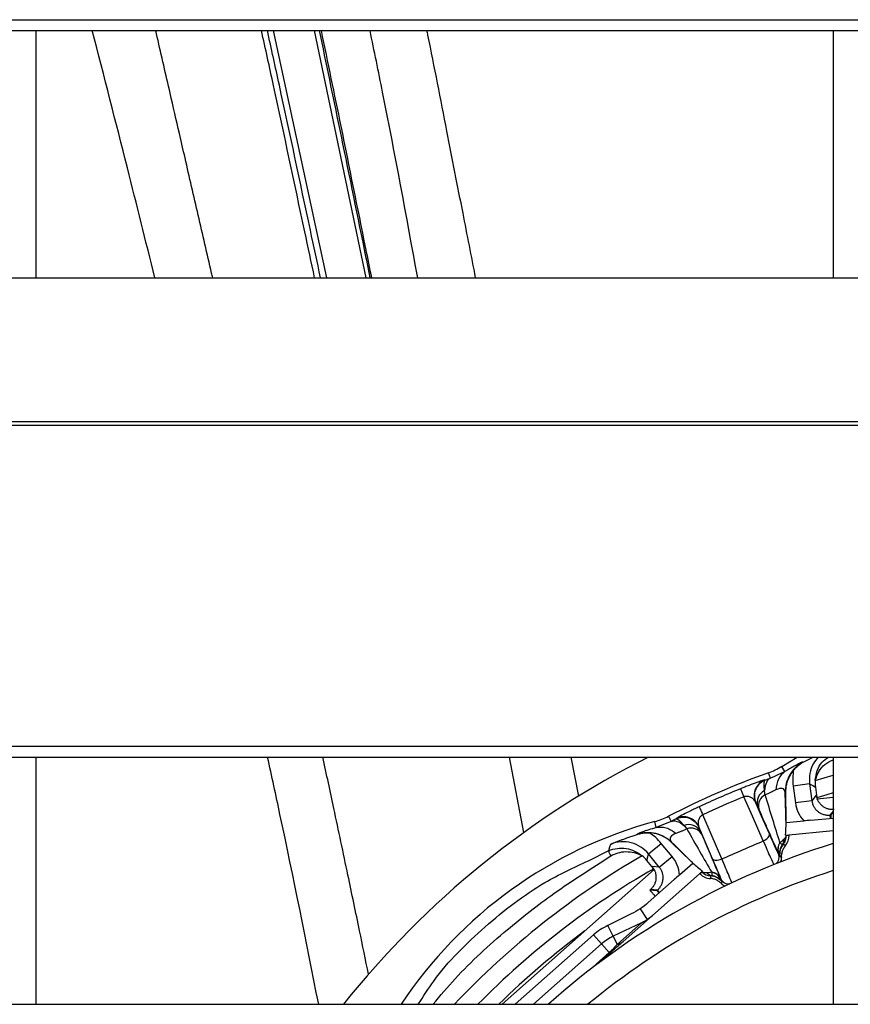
# Model space of a CAD drawing. Header units: millimetres. Extents: x 0 to 39025, y -31299 to 8400.
# Tile 156 of 209: x 6890 to 6940, y 6997 to 7056. Entities that reach past the tile are written whole.
import ezdxf

# ---------------------------------------------------------------- set-up
doc = ezdxf.new("R2010")
doc.units = ezdxf.units.MM

# ---------------------------------------------------------------- blocks, each defined once
blk = doc.blocks.new('Adapt 2 S (spredaj)')
at = {"linetype": 'Continuous', "lineweight": 25}
for p, q in [((7.21, 589.135), (1142.79, 589.135)), ((7.21, 588.484), (1142.79, 588.484)), ((287, 573.6), (287, 588.484)), ((304.51, 573.6), (301.297, 588.484)), ((303.736, 588.484), (306.858, 573.6)), ((335, 588.484), (335, 573.6)), ((247, 573.6), (818, 573.6)), ((16.213, 564.934), (1133.335, 564.934)), ((16.213, 564.715), (1133.335, 564.715)), ((7.21, 545.385), (1142.79, 545.385)), ((7.21, 544.734), (1142.79, 544.734)), ((287, 529.85), (287, 544.734)), ((316.372, 540.191), (315.501, 544.734)), ((319.684, 542.392), (319.223, 544.734)), ((331.904, 544.178), (332.836, 544.734)), ((333.173, 544.439), (333.194, 544.428)), ((333.194, 544.428), (333.797, 544.734)), ((335, 544.734), (335, 529.85)), ((331.223, 543.457), (331.103, 543.79)), ((332.099, 543.864), (331.476, 543.575)), ((332.099, 543.864), (331.904, 544.178)), ((330.893, 543.361), (330.832, 543.344)), ((330.91, 543.346), (330.893, 543.361)), ((331.476, 543.575), (331.223, 543.457)), ((333.585, 543.126), (332.594, 542.994)), ((333.585, 543.126), (333.721, 542.106)), ((333.923, 543.326), (335, 543.641)), ((329.43, 542.829), (329.627, 542.341)), ((332.132, 542.582), (332.161, 540.926)), ((332.594, 542.994), (332.729, 541.974)), ((333.936, 542.934), (334.022, 542.291)), ((333.721, 542.106), (332.729, 541.974)), ((333.988, 542.443), (333.721, 542.106)), ((334.041, 542.229), (335, 542.321)), ((330.677, 541.258), (330.517, 541.619)), ((335, 541.485), (334.807, 541.242)), ((334.855, 541.247), (335, 541.426)), ((324.35, 540.495), (324.254, 540.852)), ((324.987, 540.754), (324.35, 540.495)), ((325.246, 540.859), (324.987, 540.754)), ((325.084, 541.173), (325.246, 540.859)), ((325.542, 541.034), (325.541, 541.011)), ((325.595, 541.067), (325.542, 541.034)), ((332.162, 540.792), (333.229, 540.895)), ((333.656, 540.936), (335, 541.066)), ((334.807, 541.242), (334.855, 541.247)), ((334.807, 541.242), (334.826, 541.049)), ((323.191, 540.079), (323.198, 540.102)), ((323.364, 540.17), (323.198, 540.102)), ((326.909, 540.54), (326.908, 540.517)), ((327.072, 540.121), (327.225, 539.761)), ((332.129, 540.036), (335, 540.312)), ((323.877, 538.905), (324.65, 539.54)), ((325.303, 538.745), (324.65, 539.54)), ((326.458, 538.446), (325.266, 539.597)), ((332.186, 540.03), (332.347, 540.033)), ((332.347, 540.033), (332.346, 540.057)), ((320.27, 538.498), (321.486, 539.108)), ((324.531, 538.11), (323.877, 538.905)), ((331.727, 538.902), (331.706, 538.911)), ((332.107, 539.391), (332.001, 539.488)), ((332.119, 539.38), (332.107, 539.391)), ((324.186, 538.02), (323.778, 538.517)), ((324.531, 538.11), (325.303, 538.745)), ((325.751, 537.644), (326.554, 538.354)), ((331.893, 538.684), (331.882, 538.691)), ((315.056, 529.85), (324.222, 537.959)), ((324.531, 538.11), (324.102, 538.144)), ((324.117, 535.196), (327.13, 537.862)), ((326.984, 537.701), (326.967, 537.718)), ((327.095, 537.816), (326.984, 537.701)), ((323.866, 535.975), (325.43, 537.36)), ((328.233, 537.383), (328.241, 537.404)), ((328.305, 537.237), (328.28, 537.113)), ((323.958, 536.724), (323.998, 536.76)), ((324.421, 536.726), (323.998, 536.76)), ((324.385, 536.694), (324.421, 536.726)), ((324.55, 536.581), (324.421, 536.726)), ((323.374, 535.596), (323.802, 534.953)), ((322.842, 535.289), (321.437, 534.601)), ((323.467, 534.764), (321.748, 533.946)), ((323.467, 534.764), (321.984, 533.452)), ((324.117, 535.196), (322.355, 533.637)), ((321.748, 533.946), (321.437, 534.601)), ((320.57, 534.027), (315.849, 529.85)), ((321.05, 533.484), (320.57, 534.027)), ((321.748, 533.946), (321.984, 533.452)), ((321.05, 533.484), (316.942, 529.85)), ((321.05, 533.484), (321.513, 532.96)), ((321.513, 532.96), (320.348, 531.93)), ((321.547, 532.923), (320.899, 532.349)), ((321.547, 532.923), (321.513, 532.96)), ((247, 529.85), (818, 529.85))]:
    blk.add_line(p, q, dxfattribs=at)
at = {"linetype": 'Continuous', "lineweight": 25, "flags": 128}
for points in [[(333.585, 543.126), (333.782, 543.019), (333.936, 542.934)], [(332.132, 542.582), (332.121, 542.588), (332.113, 542.593)], [(335, 542.578), (334.626, 542.469), (334.023, 542.287)], [(330.794, 539.69), (330.143, 541.169), (329.627, 542.341)], [(331.164, 540.11), (330.692, 541.181), (330.321, 542.024)], [(330.338, 542.009), (330.329, 542.017), (330.321, 542.024)], [(326.928, 541.741), (326.933, 541.731), (326.945, 541.705), (326.964, 541.664), (326.99, 541.609), (327.022, 541.54), (327.06, 541.458), (327.103, 541.366), (327.151, 541.264)], [(328.293, 538.603), (327.656, 540.088), (327.151, 541.264)], [(327.734, 538.618), (327.272, 539.694), (326.909, 540.54)], [(330.794, 539.69), (330.882, 539.733), (330.963, 539.783), (331.035, 539.838), (331.093, 539.896), (331.137, 539.954), (331.164, 540.01), (331.173, 540.063), (331.164, 540.11)], [(321.486, 539.108), (321.55, 539.325), (321.601, 539.496)], [(325.271, 539.618), (325.268, 539.606), (325.266, 539.597)], [(323.778, 538.517), (323.833, 538.734), (323.877, 538.905)], [(327.734, 538.618), (327.762, 538.58), (327.807, 538.551), (327.867, 538.532), (327.939, 538.524), (328.021, 538.528), (328.11, 538.543), (328.202, 538.568), (328.293, 538.603)], [(331.882, 538.691), (331.828, 538.724), (331.785, 538.751)]]:
    blk.add_lwpolyline(points, dxfattribs=at)
at = {"linetype": 'Continuous', "lineweight": 25}
for centre, radius, start, end in [((348.5, 495.55), 55, 116.58796, 141.41783), ((348.5, 495.55), 51.281, 109.83109, 117.16891), ((329.672, 547.759), 4.219, 289.83109, 301.93907), ((331.238, 542.422), 1, 110.22542, 203.48578), ((348.5, 495.55), 50.98, 111.96662, 115.03338), ((331.274, 541.987), 0.849, 118.5473, 196.75444), ((331.262, 541.792), 0.765, 117.80877, 193.07128), ((348.5, 495.55), 50.454, 111.96662, 115.03338), ((331.175, 515.132), 26.635, 105.06093, 146.45639), ((323.158, 544.926), 4.219, 285.06093, 297.16891), ((325.992, 540.141), 1, 23.51422, 116.77458), ((326.286, 539.818), 0.849, 30.24492, 108.45238), ((326.437, 539.694), 0.765, 33.92902, 109.19165), ((348.5, 495.55), 46, 107.06631, 131.78485), ((332.406, 539.185), 0.736, 146.5833, 201.13952), ((332.425, 539.174), 0.749, 146.85769, 201.27753), ((331.347, 540.016), 0.84, 321.12382, 1), ((331.347, 540.016), 1, 320.53851, 1), ((322.051, 539.148), 0.567, 184.00317, 220.00713), ((331.248, 538.711), 0.5, 307.25488, 23.49478), ((332.779, 538.861), 1, 141.12088, 186.3247), ((348.5, 495.55), 49.95, 120.03245, 136.6316), ((348.5, 495.55), 48.928, 119.78875, 135.48991), ((348.5, 495.55), 44.447, 107.68187, 129.49292), ((327.678, 538.421), 0.84, 226, 265.87618), ((327.843, 538.3), 0.708, 229.6451, 256.96773), ((327.564, 537.08), 0.736, 25.8604, 80.41617), ((327.558, 537.058), 0.749, 25.72268, 80.14232), ((327.678, 538.421), 1, 226, 266.46144), ((327.546, 536.585), 1, 40.6753, 85.87912), ((327.537, 536.639), 0.982, 39.09167, 81.43537), ((328.7, 537.604), 0.5, 203.50522, 279.74512), ((348.5, 495.55), 48.047, 126.30933, 134.4482), ((323.038, 531.237), 3.725, 115.45385, 131.5), ((323.038, 531.237), 3, 115.45385, 131.5), ((321.814, 534.257), 0.823, 281.93285, 311.12852)]:
    blk.add_arc(centre, radius, start, end, dxfattribs=at)
for points, knots in [([(294.143, 573.6), (293.594, 575.803), (292.362, 580.753), (291.085, 585.725), (290.376, 588.484)], [0, 0, 0, 0, 0.445184, 1, 1, 1, 1]), ([(297.628, 573.6), (297.606, 573.692), (297.313, 574.945), (296.758, 577.347), (296.112, 580.152), (295.55, 582.6), (294.991, 585.025), (294.516, 587.09), (294.221, 588.351), (294.19, 588.484)], [0, 0, 0, 0, 0.018567, 0.253615, 0.485288, 0.584466, 0.746841, 0.973395, 1, 1, 1, 1]), ([(303.766, 573.6), (303.569, 574.52), (302.744, 578.368), (301.702, 583.33), (300.808, 587.379), (300.564, 588.484)], [0, 0, 0, 0, 0.186036, 0.777834, 1, 1, 1, 1]), ([(304.126, 573.6), (303.921, 574.556), (303.092, 578.414), (302.048, 583.376), (301.162, 587.389), (300.92, 588.484)], [0, 0, 0, 0, 0.193292, 0.779875, 1, 1, 1, 1]), ([(304.041, 588.484), (304.451, 586.514), (305.368, 582.11), (306.373, 577.147), (306.985, 574.163), (307.1, 573.6)], [0, 0, 0, 0, 0.396366, 0.886221, 1, 1, 1, 1]), ([(304.156, 588.484), (304.553, 586.563), (305.46, 582.182), (306.455, 577.219), (307.071, 574.186), (307.19, 573.6)], [0, 0, 0, 0, 0.386572, 0.881481, 1, 1, 1, 1]), ([(309.975, 573.6), (309.293, 577.321), (308.385, 582.274), (307.359, 587.247), (307.103, 588.484)], [0, 0, 0, 0, 0.751209, 1, 1, 1, 1]), ([(313.467, 573.6), (313.214, 574.894), (312.638, 577.83), (311.681, 582.698), (310.968, 586.366), (310.554, 588.389), (310.535, 588.484)], [0, 0, 0, 0, 0.26156, 0.593325, 0.98106, 1, 1, 1, 1]), ([(304.011, 529.85), (303.253, 533.669), (302.264, 538.645), (301.184, 543.585), (300.933, 544.734)], [0, 0, 0, 0, 0.767541, 1, 1, 1, 1]), ([(307.016, 531.662), (306.836, 532.533), (306.425, 534.525), (305.73, 537.852), (304.994, 541.338), (304.484, 543.704), (304.262, 544.734)], [0, 0, 0, 0, 0.1998493, 0.4566365, 0.7635481, 1, 1, 1, 1]), ([(333.173, 544.439), (333.171, 544.44), (333.166, 544.44), (333.15, 544.435), (333.129, 544.427), (333.105, 544.417), (333.06, 544.397), (332.982, 544.359), (332.85, 544.291), (332.696, 544.209), (332.535, 544.119), (332.383, 544.032), (332.246, 543.952), (332.147, 543.893), (332.099, 543.864)], [0, 0, 0, 0, 0.0695538, 0.1333415, 0.1913283, 0.2434748, 0.2897501, 0.4292561, 0.5486103, 0.6717835, 0.7826776, 0.857874, 0.9303287, 1, 1, 1, 1]), ([(333.173, 544.439), (333.018, 544.353), (332.869, 544.242), (332.602, 543.98), (332.483, 543.828), (332.293, 543.497), (332.221, 543.318), (332.13, 542.954), (332.11, 542.77), (332.113, 542.593)], [0, 0, 0, 0, 0.25, 0.25, 0.5, 0.5, 0.75, 0.75, 1, 1, 1, 1]), ([(334.109, 544.734), (334.001, 544.608), (333.757, 544.324), (333.562, 543.754), (333.577, 543.335), (333.585, 543.126)], [0, 0, 0, 0, 0.282808, 0.641352, 1, 1, 1, 1]), ([(333.923, 543.326), (333.954, 543.523), (334.016, 543.916), (334.282, 544.436), (334.583, 544.642), (334.717, 544.734)], [0, 0, 0, 0, 0.3576482, 0.7134093, 1, 1, 1, 1]), ([(333.923, 543.326), (333.987, 543.508), (334.112, 543.866), (334.474, 544.334), (334.823, 544.493), (335, 544.573)], [0, 0, 0, 0, 0.338253, 0.662913, 1, 1, 1, 1]), ([(332.099, 543.864), (331.937, 543.759), (331.8, 543.602), (331.615, 543.217), (331.566, 542.992), (331.558, 542.763)], [0, 0, 0, 0, 0.5, 0.5, 1, 1, 1, 1]), ([(332.622, 543.958), (332.591, 543.919), (332.528, 543.842), (332.445, 543.718), (332.37, 543.589), (332.305, 543.454), (332.238, 543.284), (332.178, 543.077), (332.136, 542.831), (332.133, 542.665), (332.132, 542.582)], [0, 0, 0, 0, 0.100487, 0.200217, 0.299709, 0.39949, 0.500079, 0.667028, 0.832858, 1, 1, 1, 1]), ([(330.832, 543.344), (330.814, 543.34), (330.765, 543.328), (330.444, 543.218), (330.037, 543.067), (329.688, 542.932), (329.516, 542.863), (329.43, 542.829)], [0, 0, 0, 0, 0.178832, 0.481567, 0.753185, 0.877402, 1, 1, 1, 1]), ([(330.91, 543.346), (330.796, 543.304), (330.681, 543.237), (330.478, 543.052), (330.393, 542.933), (330.28, 542.668), (330.253, 542.524), (330.259, 542.25), (330.29, 542.12), (330.338, 542.009)], [0, 0, 0, 0, 0.25, 0.25, 0.5, 0.5, 0.75, 0.75, 1, 1, 1, 1]), ([(330.869, 542.733), (330.865, 542.766), (330.858, 542.83), (330.852, 542.913), (330.848, 542.984), (330.846, 543.042), (330.846, 543.09), (330.848, 543.129), (330.851, 543.189), (330.86, 543.259), (330.88, 543.321), (330.9, 543.338), (330.91, 543.346)], [0, 0, 0, 0, 0.0948761, 0.1818666, 0.2609628, 0.3321626, 0.395469, 0.4508781, 0.4983799, 0.6723955, 0.839665, 1, 1, 1, 1]), ([(331.223, 543.458), (331.128, 543.419), (331.045, 543.337), (330.922, 543.089), (330.883, 542.923), (330.869, 542.733)], [0, 0, 0, 0, 0.5, 0.5, 1, 1, 1, 1]), ([(331.223, 543.457), (331.171, 543.439), (331.068, 543.403), (330.963, 543.365), (330.91, 543.346)], [0, 0, 0, 0, 0.501262, 1, 1, 1, 1]), ([(331.558, 542.763), (331.531, 542.749), (331.474, 542.721), (331.379, 542.674), (331.26, 542.617), (331.104, 542.546), (330.975, 542.496), (330.905, 542.469)], [0, 0, 0, 0, 0.149212, 0.308047, 0.476273, 0.713987, 1, 1, 1, 1]), ([(331.791, 539.591), (331.659, 540.03), (331.517, 540.497), (331.219, 541.462), (331.064, 541.96), (330.905, 542.469)], [0, 0, 0, 0, 0.5, 0.5, 1, 1, 1, 1]), ([(332.113, 542.593), (332.102, 542.741), (332.035, 542.82), (331.834, 542.867), (331.698, 542.832), (331.558, 542.763)], [0, 0, 0, 0, 0.5, 0.5, 1, 1, 1, 1]), ([(330.321, 542.024), (330.313, 542.04), (330.295, 542.077), (330.251, 542.141), (330.185, 542.213), (330.098, 542.278), (330.005, 542.326), (329.911, 542.356), (329.814, 542.37), (329.719, 542.367), (329.656, 542.349), (329.627, 542.341)], [0, 0, 0, 0, 0.085655, 0.190951, 0.357655, 0.508871, 0.632394, 0.748015, 0.842979, 0.926483, 1, 1, 1, 1]), ([(330.461, 541.743), (330.424, 541.827), (330.394, 541.893), (330.352, 541.984), (330.34, 542.007), (330.338, 542.009)], [0, 0, 0, 0, 0.5, 0.5, 1, 1, 1, 1]), ([(332.729, 541.974), (332.756, 541.776), (332.812, 541.581), (332.983, 541.212), (333.095, 541.043), (333.229, 540.895)], [0, 0, 0, 0, 0.5, 0.5, 1, 1, 1, 1]), ([(333.721, 542.106), (333.726, 542.073), (333.737, 542.007), (333.765, 541.911), (333.801, 541.82), (333.846, 541.735), (333.897, 541.655), (333.956, 541.581), (334.02, 541.514), (334.112, 541.433), (334.242, 541.348), (334.418, 541.276), (334.609, 541.235), (334.741, 541.24), (334.807, 541.242)], [0, 0, 0, 0, 0.065579, 0.130285, 0.194119, 0.257083, 0.319176, 0.380401, 0.440758, 0.500248, 0.620116, 0.743359, 0.869984, 1, 1, 1, 1]), ([(335.072, 541.575), (335.047, 541.573), (334.996, 541.569), (334.919, 541.571), (334.84, 541.579), (334.761, 541.593), (334.681, 541.615), (334.573, 541.654), (334.444, 541.721), (334.329, 541.81), (334.248, 541.89), (334.176, 541.974), (334.102, 542.084), (334.061, 542.182), (334.041, 542.229)], [0, 0, 0, 0, 0.0556917, 0.1132824, 0.1729492, 0.2348512, 0.2955935, 0.3644731, 0.4995825, 0.6339332, 0.7017783, 0.7628436, 0.8862934, 1, 1, 1, 1]), ([(326.928, 541.741), (326.844, 541.702), (326.676, 541.623), (326.34, 541.46), (325.952, 541.265), (325.653, 541.106), (325.611, 541.077), (325.595, 541.067)], [0, 0, 0, 0, 0.1227286, 0.24707, 0.5185843, 0.8212494, 1, 1, 1, 1]), ([(325.541, 541.011), (325.491, 540.986), (325.391, 540.934), (325.294, 540.884), (325.246, 540.859)], [0, 0, 0, 0, 0.498799, 1, 1, 1, 1]), ([(325.246, 540.859), (325.339, 540.902), (325.458, 540.906), (325.724, 540.825), (325.871, 540.74), (326.017, 540.624)], [0, 0, 0, 0, 0.5, 0.5, 1, 1, 1, 1]), ([(325.541, 541.011), (325.649, 541.066), (325.776, 541.105), (326.05, 541.126), (326.196, 541.108), (326.466, 541.01), (326.59, 540.931), (326.787, 540.74), (326.86, 540.629), (326.908, 540.517)], [0, 0, 0, 0, 0.25, 0.25, 0.5, 0.5, 0.75, 0.75, 1, 1, 1, 1]), ([(325.541, 541.011), (325.548, 541.013), (325.563, 541.016), (325.592, 541.009), (325.627, 540.994), (325.668, 540.968), (325.719, 540.929), (325.787, 540.87), (325.884, 540.775), (325.969, 540.678), (326.017, 540.624)], [0, 0, 0, 0, 0.09552, 0.193531, 0.293964, 0.396806, 0.502081, 0.624498, 0.790513, 1, 1, 1, 1]), ([(327.151, 541.264), (327.138, 541.257), (327.111, 541.242), (327.074, 541.215), (327.039, 541.184), (326.994, 541.136), (326.946, 541.067), (326.904, 540.978), (326.876, 540.877), (326.863, 540.769), (326.871, 540.673), (326.888, 540.597), (326.902, 540.559), (326.909, 540.54)], [0, 0, 0, 0, 0.035951, 0.073819, 0.114217, 0.157636, 0.252509, 0.368202, 0.487209, 0.642671, 0.80925, 0.907225, 1, 1, 1, 1]), ([(331.719, 538.92), (331.525, 539.353), (331.201, 540.079), (330.828, 540.919), (330.677, 541.258)], [0, 0, 0, 0, 0.5969653, 1, 1, 1, 1]), ([(334.855, 541.247), (334.855, 541.245), (334.854, 541.243), (334.855, 541.228), (334.856, 541.2), (334.86, 541.155), (334.866, 541.104), (334.87, 541.074), (334.872, 541.063), (334.873, 541.058), (334.874, 541.055), (334.875, 541.054), (334.876, 541.054)], [0, 0, 0, 0, 0.1523891, 0.2990436, 0.4409827, 0.7171055, 0.8918681, 0.9528129, 0.9780737, 0.9894175, 0.9947852, 1, 1, 1, 1]), ([(323.191, 540.079), (323.226, 540.089), (323.298, 540.111), (323.411, 540.138), (323.531, 540.159), (323.657, 540.173), (323.789, 540.181), (323.879, 540.178), (323.925, 540.177)], [0, 0, 0, 0, 0.151184, 0.308114, 0.471202, 0.640759, 0.816993, 1, 1, 1, 1]), ([(323.198, 540.102), (323.367, 540.156), (323.549, 540.19), (323.923, 540.207), (324.115, 540.189), (324.487, 540.103), (324.667, 540.033), (324.995, 539.852), (325.143, 539.741), (325.271, 539.618)], [0, 0, 0, 0, 0.25, 0.25, 0.5, 0.5, 0.75, 0.75, 1, 1, 1, 1]), ([(324.35, 540.495), (324.191, 540.448), (323.861, 540.351), (323.464, 540.218), (323.399, 540.187), (323.364, 540.17)], [0, 0, 0, 0, 0.299437, 0.622089, 1, 1, 1, 1]), ([(325.266, 539.597), (325.229, 539.631), (325.156, 539.698), (325.038, 539.789), (324.914, 539.872), (324.784, 539.946), (324.619, 540.024), (324.416, 540.098), (324.174, 540.156), (324.008, 540.17), (323.925, 540.177)], [0, 0, 0, 0, 0.100494, 0.20023, 0.299729, 0.399514, 0.500106, 0.667049, 0.83287, 1, 1, 1, 1]), ([(324.35, 540.495), (324.535, 540.541), (324.741, 540.535), (325.149, 540.411), (325.349, 540.293), (325.525, 540.139)], [0, 0, 0, 0, 0.5, 0.5, 1, 1, 1, 1]), ([(325.525, 540.139), (325.379, 540.085), (325.261, 540.009), (325.158, 539.83), (325.17, 539.727), (325.271, 539.618)], [0, 0, 0, 0, 0.5, 0.5, 1, 1, 1, 1]), ([(326.186, 540.416), (326.15, 540.399), (326.082, 540.365), (325.986, 540.322), (325.9, 540.285), (325.79, 540.24), (325.662, 540.19), (325.569, 540.156), (325.525, 540.139)], [0, 0, 0, 0, 0.148875, 0.286166, 0.411334, 0.523952, 0.772607, 1, 1, 1, 1]), ([(326.186, 540.416), (326.449, 539.953), (326.707, 539.5), (327.21, 538.625), (327.455, 538.202), (327.686, 537.806)], [0, 0, 0, 0, 0.5, 0.5, 1, 1, 1, 1]), ([(326.908, 540.517), (326.908, 540.515), (326.918, 540.49), (326.955, 540.397), (326.983, 540.331), (327.019, 540.246)], [0, 0, 0, 0, 0.5, 0.5, 1, 1, 1, 1]), ([(331.706, 538.911), (331.704, 538.912), (331.689, 538.94), (331.637, 539.05), (331.6, 539.131), (331.505, 539.341), (331.448, 539.469), (331.316, 539.765), (331.243, 539.929), (331.164, 540.11)], [0, 0, 0, 0, 0.25, 0.25, 0.5, 0.5, 0.75, 0.75, 1, 1, 1, 1]), ([(321.601, 539.496), (321.683, 539.529), (321.826, 539.586), (322.039, 539.669), (322.236, 539.744), (322.457, 539.826), (322.691, 539.91), (322.942, 539.997), (323.11, 540.052), (323.191, 540.079)], [0, 0, 0, 0, 0.166363, 0.288574, 0.426906, 0.552103, 0.711901, 0.860913, 1, 1, 1, 1]), ([(323.877, 538.905), (323.612, 539.228), (323.242, 539.465), (322.431, 539.676), (321.992, 539.649), (321.601, 539.496)], [0, 0, 0, 0, 0.5, 0.5, 1, 1, 1, 1]), ([(327.225, 539.761), (327.419, 539.305), (327.778, 538.461), (328.085, 537.735), (328.226, 537.401)], [0, 0, 0, 0, 0.540104, 1, 1, 1, 1]), ([(331.437, 538.268), (331.411, 538.315), (331.339, 538.471), (331.116, 538.964), (330.966, 539.301), (330.794, 539.69)], [0, 0, 0, 0, 0.5, 0.5, 1, 1, 1, 1]), ([(331.937, 539.459), (331.923, 539.46), (331.906, 539.472), (331.862, 539.515), (331.834, 539.547), (331.798, 539.584)], [0, 0, 0, 0, 0.5, 0.5, 1, 1, 1, 1]), ([(332.186, 540.03), (332.185, 540.021), (332.182, 540.003), (332.167, 539.968), (332.145, 539.929), (332.115, 539.884), (332.077, 539.835), (332.046, 539.798), (332.031, 539.78)], [0, 0, 0, 0, 0.173838, 0.345031, 0.513473, 0.678952, 0.841255, 1, 1, 1, 1]), ([(321.486, 539.108), (321.816, 539.241), (322.182, 539.283), (322.886, 539.173), (323.224, 539.022), (323.501, 538.794)], [0, 0, 0, 0, 0.5, 0.5, 1, 1, 1, 1]), ([(321.617, 538.783), (321.749, 538.864), (321.891, 538.926), (322.196, 539.014), (322.357, 539.038), (322.685, 539.044), (322.852, 539.025), (323.183, 538.942), (323.344, 538.879), (323.501, 538.794)], [0, 0, 0, 0, 0.25, 0.25, 0.5, 0.5, 0.75, 0.75, 1, 1, 1, 1]), ([(331.774, 538.769), (331.773, 538.775), (331.769, 538.785), (331.761, 538.815), (331.749, 538.853), (331.734, 538.886), (331.727, 538.902)], [0, 0, 0, 0, 0.254386, 0.505483, 0.753835, 1, 1, 1, 1]), ([(331.937, 539.459), (331.87, 539.362), (331.819, 539.249), (331.763, 539.011), (331.758, 538.887), (331.774, 538.769)], [0, 0, 0, 0, 0.5, 0.5, 1, 1, 1, 1]), ([(331.893, 538.684), (331.892, 538.705), (331.89, 538.76), (331.897, 538.879), (331.93, 539.043), (331.996, 539.2), (332.064, 539.311), (332.103, 539.36), (332.119, 539.38)], [0, 0, 0, 0, 0.082482, 0.2217, 0.479156, 0.747028, 0.900343, 1, 1, 1, 1]), ([(310.009, 529.85), (310.311, 530.324), (311.411, 532.053), (313.977, 534.574), (317.137, 537.042), (319.379, 538.084), (320.27, 538.498)], [0, 0, 0, 0, 0.1242166, 0.4534912, 0.7827775, 1, 1, 1, 1]), ([(310.901, 529.85), (311.339, 530.369), (312.701, 531.986), (315.142, 534.219), (318.292, 536.677), (320.455, 538.047), (321.617, 538.783)], [0, 0, 0, 0, 0.145279, 0.452339, 0.705786, 1, 1, 1, 1]), ([(325.751, 537.644), (325.734, 537.843), (325.688, 538.04), (325.534, 538.417), (325.43, 538.591), (325.303, 538.745)], [0, 0, 0, 0, 0.5, 0.5, 1, 1, 1, 1]), ([(328.241, 537.404), (328.242, 537.407), (328.232, 537.436), (328.187, 537.549), (328.152, 537.632), (328.064, 537.845), (328.009, 537.975), (327.882, 538.273), (327.811, 538.439), (327.734, 538.618)], [0, 0, 0, 0, 0.25, 0.25, 0.5, 0.5, 0.75, 0.75, 1, 1, 1, 1]), ([(328.895, 537.163), (328.878, 537.214), (328.814, 537.373), (328.605, 537.872), (328.461, 538.212), (328.293, 538.603)], [0, 0, 0, 0, 0.5, 0.5, 1, 1, 1, 1]), ([(324.222, 537.959), (324.233, 537.937), (324.254, 537.891), (324.281, 537.818), (324.303, 537.741), (324.319, 537.661), (324.329, 537.577), (324.333, 537.463), (324.319, 537.319), (324.28, 537.178), (324.235, 537.073), (324.184, 536.976), (324.11, 536.868), (324.034, 536.795), (323.998, 536.76)], [0, 0, 0, 0, 0.055753, 0.113814, 0.174324, 0.237409, 0.298441, 0.366321, 0.500673, 0.635784, 0.704632, 0.765408, 0.88683, 1, 1, 1, 1]), ([(324.421, 536.726), (324.446, 536.749), (324.494, 536.795), (324.557, 536.871), (324.613, 536.952), (324.659, 537.037), (324.697, 537.125), (324.726, 537.214), (324.746, 537.305), (324.761, 537.427), (324.759, 537.582), (324.721, 537.768), (324.648, 537.95), (324.57, 538.056), (324.531, 538.11)], [0, 0, 0, 0, 0.065492, 0.13015, 0.193975, 0.256968, 0.31913, 0.380462, 0.440965, 0.50064, 0.620251, 0.743342, 0.869923, 1, 1, 1, 1]), ([(327.384, 537.76), (327.36, 537.761), (327.312, 537.763), (327.251, 537.769), (327.198, 537.778), (327.153, 537.788), (327.118, 537.801), (327.103, 537.811), (327.095, 537.816)], [0, 0, 0, 0, 0.158645, 0.320853, 0.486317, 0.654782, 0.826046, 1, 1, 1, 1]), ([(327.686, 537.796), (327.689, 537.744), (327.693, 537.703), (327.695, 537.641), (327.692, 537.62), (327.683, 537.61)], [0, 0, 0, 0, 0.5, 0.5, 1, 1, 1, 1]), ([(328.28, 537.113), (328.265, 537.128), (328.227, 537.166), (328.138, 537.241), (327.998, 537.328), (327.838, 537.388), (327.707, 537.415), (327.643, 537.42), (327.617, 537.422)], [0, 0, 0, 0, 0.082467, 0.216874, 0.465147, 0.739121, 0.896548, 1, 1, 1, 1]), ([(328.233, 537.383), (328.239, 537.37), (328.25, 537.343), (328.266, 537.312), (328.281, 537.288), (328.292, 537.269), (328.296, 537.262), (328.298, 537.258)], [0, 0, 0, 0, 0.196768, 0.394866, 0.594583, 0.796202, 1, 1, 1, 1]), ([(323.958, 536.724), (323.977, 536.702), (324.018, 536.657), (324.073, 536.594), (324.125, 536.535), (324.173, 536.482), (324.214, 536.435), (324.248, 536.396), (324.27, 536.372), (324.282, 536.358), (324.286, 536.353), (324.288, 536.352), (324.288, 536.351), (324.289, 536.351), (324.289, 536.35), (324.289, 536.35), (324.289, 536.35), (324.289, 536.35), (324.288, 536.35), (324.288, 536.35), (324.288, 536.35), (324.289, 536.35), (324.289, 536.35), (324.289, 536.35)], [0, 0, 0, 0, 0.095724, 0.195499, 0.299297, 0.407174, 0.51933, 0.636193, 0.758498, 0.831289, 0.900612, 0.91271, 0.943206, 0.951271, 0.954264, 0.958363, 0.965244, 0.970734, 0.975519, 0.976217, 0.977588, 0.984775, 1, 1, 1, 1]), ([(324.513, 536.548), (324.513, 536.548), (324.513, 536.549), (324.512, 536.55), (324.511, 536.552), (324.508, 536.556), (324.501, 536.566), (324.483, 536.589), (324.449, 536.628), (324.416, 536.665), (324.392, 536.69), (324.387, 536.693), (324.385, 536.694)], [0, 0, 0, 0, 0.002608, 0.00526, 0.010628, 0.021974, 0.047241, 0.108198, 0.282994, 0.559157, 0.773688, 1, 1, 1, 1]), ([(321.546, 532.923), (321.585, 532.958), (321.663, 533.026), (321.812, 533.159), (322.042, 533.363), (322.184, 533.492), (322.277, 533.578)], [0, 0, 0, 0, 0.1286318, 0.2569911, 0.5094315, 1, 1, 1, 1]), ([(321.984, 533.452), (321.924, 533.381), (321.859, 533.305), (321.704, 533.14), (321.613, 533.048), (321.513, 532.96)], [0, 0, 0, 0, 0.5, 0.5, 1, 1, 1, 1])]:
    blk.add_open_spline(points, degree=3, knots=knots, dxfattribs=at)
for points in [[(332.622, 543.958), (332.797, 544.165), (332.999, 544.32), (333.194, 544.428)], [(332.622, 543.958), (332.56, 543.639), (332.551, 543.315), (332.594, 542.994)], [(333.923, 543.326), (333.915, 543.195), (333.919, 543.064), (333.936, 542.934)], [(330.905, 542.469), (330.889, 542.562), (330.877, 542.651), (330.869, 542.733)], [(332.161, 540.926), (332.145, 541.479), (332.129, 542.034), (332.113, 542.593)], [(333.988, 542.443), (333.998, 542.371), (334.016, 542.299), (334.041, 542.229)], [(330.517, 541.619), (330.497, 541.662), (330.479, 541.704), (330.461, 541.743)], [(332.129, 540.036), (332.153, 540.286), (332.165, 540.538), (332.163, 540.792)], [(332.161, 540.926), (332.162, 540.881), (332.162, 540.837), (332.162, 540.792)], [(333.656, 540.936), (333.511, 540.922), (333.369, 540.909), (333.229, 540.895)], [(324.65, 539.54), (324.443, 539.791), (324.201, 540.004), (323.925, 540.177)], [(326.017, 540.624), (326.072, 540.561), (326.128, 540.492), (326.186, 540.416)], [(327.019, 540.246), (327.036, 540.207), (327.053, 540.165), (327.072, 540.121)], [(325.271, 539.618), (325.668, 539.225), (326.064, 538.835), (326.458, 538.446)], [(328.293, 538.603), (329.127, 538.965), (329.961, 539.327), (330.794, 539.69)], [(332.031, 539.78), (331.969, 539.71), (331.889, 539.646), (331.791, 539.591)], [(331.798, 539.584), (331.796, 539.586), (331.794, 539.588), (331.791, 539.591)], [(332.031, 539.78), (332.025, 539.666), (331.992, 539.554), (331.937, 539.459)], [(332.186, 540.03), (332.186, 540.034), (332.186, 540.038), (332.186, 540.041)], [(331.727, 538.902), (331.724, 538.908), (331.722, 538.914), (331.719, 538.92)], [(332.107, 539.391), (331.948, 539.197), (331.866, 538.941), (331.882, 538.691)], [(332.001, 539.488), (331.997, 539.492), (331.969, 539.467), (331.937, 539.459)], [(323.778, 538.517), (323.695, 538.618), (323.602, 538.711), (323.501, 538.794)], [(326.554, 538.354), (326.522, 538.384), (326.49, 538.415), (326.458, 538.446)], [(326.553, 538.353), (326.738, 538.179), (326.931, 538.015), (327.13, 537.862)], [(331.785, 538.751), (331.782, 538.752), (331.78, 538.753), (331.774, 538.769)], [(331.839, 538.427), (331.879, 538.506), (331.898, 538.596), (331.893, 538.684)], [(324.222, 537.959), (324.188, 538.026), (324.148, 538.088), (324.102, 538.144)], [(327.087, 537.824), (327.09, 537.822), (327.092, 537.819), (327.095, 537.816)], [(327.686, 537.806), (327.579, 537.772), (327.478, 537.757), (327.384, 537.76)], [(327.686, 537.806), (327.686, 537.802), (327.686, 537.799), (327.686, 537.796)], [(325.751, 537.644), (325.645, 537.55), (325.538, 537.455), (325.43, 537.36)], [(327.618, 537.583), (327.617, 537.529), (327.617, 537.476), (327.617, 537.422)], [(327.683, 537.61), (327.655, 537.592), (327.618, 537.588), (327.618, 537.583)], [(328.226, 537.401), (328.228, 537.395), (328.231, 537.389), (328.233, 537.383)], [(328.298, 537.258), (328.307, 537.243), (328.305, 537.24), (328.305, 537.237)], [(324.385, 536.694), (324.248, 536.705), (324.106, 536.714), (323.958, 536.724)], [(328.28, 537.113), (328.341, 537.049), (328.42, 537.001), (328.505, 536.977)], [(323.866, 535.975), (323.713, 535.84), (323.549, 535.713), (323.374, 535.596)], [(323.374, 535.596), (323.202, 535.48), (323.024, 535.378), (322.842, 535.289)], [(323.467, 534.764), (323.581, 534.818), (323.693, 534.882), (323.802, 534.953)], [(323.802, 534.953), (323.913, 535.028), (324.019, 535.109), (324.117, 535.196)]]:
    blk.add_open_spline(points, degree=3, dxfattribs=at)

msp = doc.modelspace()

# ---------------------------------------------------------------- block references
at = {"color": 1}
msp.add_blockref('Adapt 2 S (spredaj)', (6603.639, 6466.789), dxfattribs=at)

doc.saveas('drawing.dxf')
